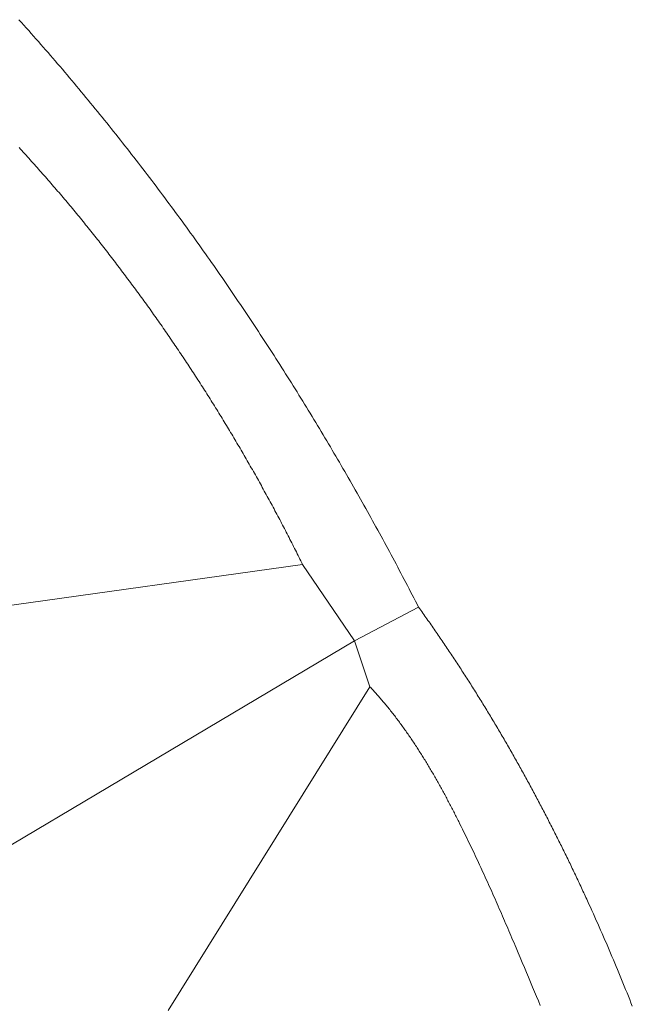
# Model space of a CAD drawing. Header units: millimetres. Extents: x -97041 to 284557, y -33528 to 335809.
# Tile 33 of 37: x 236043 to 265520, y 61053 to 108409. Entities that reach past the tile are written whole.
import ezdxf

# ---------------------------------------------------------------- set-up
doc = ezdxf.new("R2010")
doc.units = ezdxf.units.MM
doc.layers.add('GREEN', color=3, linetype='Continuous', lineweight=18)

msp = doc.modelspace()

# ---------------------------------------------------------------- linework, layer by layer
at = {"layer": 'GREEN'}
for points in [[(236005.213, 108409.404), (236123.224, 108278.207), (236241.023, 108146.837), (236358.61, 108015.296), (236475.985, 107883.585), (236593.148, 107751.704), (236710.099, 107619.654), (236826.838, 107487.436), (236943.365, 107355.05), (237059.681, 107222.499), (237175.784, 107089.782), (237291.675, 106956.901), (237407.354, 106823.855), (237522.822, 106690.647), (237638.077, 106557.277), (237753.12, 106423.745), (237867.952, 106290.053), (237982.571, 106156.202), (238096.978, 106022.192), (238211.174, 105888.024), (238325.158, 105753.699), (238438.929, 105619.217), (238552.489, 105484.581), (238665.836, 105349.79), (238778.972, 105214.845), (238891.896, 105079.747), (239004.607, 104944.498), (239117.107, 104809.097), (239229.395, 104673.546), (239341.471, 104537.846), (239453.335, 104401.997), (239564.987, 104266), (239676.427, 104129.857), (239787.655, 103993.567), (239898.671, 103857.132), (240009.475, 103720.553), (240120.067, 103583.83), (240230.447, 103446.965), (240340.616, 103309.957), (240450.572, 103172.809), (240560.316, 103035.52), (240669.848, 102898.093), (240779.169, 102760.526), (240888.277, 102622.823), (240997.174, 102484.982), (241105.858, 102347.005), (241214.331, 102208.894), (241322.592, 102070.648), (241430.64, 101932.268), (241538.477, 101793.756), (241646.102, 101655.113), (241753.514, 101516.338), (241860.715, 101377.434), (241967.704, 101238.4), (242074.481, 101099.238), (242181.046, 100959.948), (242287.399, 100820.532), (242393.54, 100680.99), (242499.47, 100541.323), (242605.187, 100401.531), (242710.692, 100261.617), (242815.985, 100121.58), (242921.067, 99981.421), (243025.936, 99841.142), (243130.593, 99700.743), (243235.039, 99560.224), (243339.273, 99419.588), (243443.294, 99278.834), (243547.104, 99137.963), (243650.701, 98996.977), (243754.087, 98855.876), (243857.261, 98714.661), (243960.223, 98573.333), (244062.973, 98431.892), (244165.511, 98290.34), (244267.837, 98148.678), (244369.951, 98006.905), (244471.853, 97865.024), (244573.543, 97723.034), (244675.022, 97580.937), (244776.288, 97438.734), (244877.342, 97296.425), (244978.185, 97154.012), (245078.815, 97011.494), (245179.234, 96868.874), (245279.44, 96726.151), (245379.435, 96583.327), (245479.218, 96440.403), (245578.789, 96297.378), (245678.148, 96154.255), (245777.294, 96011.034), (245876.229, 95867.716), (245974.953, 95724.302), (246073.464, 95580.792), (246171.763, 95437.187), (246269.85, 95293.489), (246367.725, 95149.697), (246465.389, 95005.814), (246562.84, 94861.839), (246660.08, 94717.774), (246757.107, 94573.62), (246853.923, 94429.376), (246950.526, 94285.045), (247046.918, 94140.627), (247143.098, 93996.122), (247239.066, 93851.533), (247334.822, 93706.859), (247430.366, 93562.101), (247525.698, 93417.26), (247620.818, 93272.337), (247715.726, 93127.334), (247810.423, 92982.249), (247904.907, 92837.086), (247999.179, 92691.844), (248093.24, 92546.524), (248187.088, 92401.127), (248280.725, 92255.654), (248374.15, 92110.106), (248467.363, 91964.484), (248560.363, 91818.788), (248653.152, 91673.019), (248745.729, 91527.179), (248838.094, 91381.267), (248930.248, 91235.286), (249022.189, 91089.235), (249113.918, 90943.115), (249205.435, 90796.928), (249296.741, 90650.675), (249387.834, 90504.355), (249478.716, 90357.97), (249569.386, 90211.521), (249659.843, 90065.008), (249750.089, 89918.433), (249840.123, 89771.796), (249929.945, 89625.098), (250019.555, 89478.341), (250108.953, 89331.524), (250198.14, 89184.648), (250287.114, 89037.715), (250375.876, 88890.726), (250464.427, 88743.681), (250552.765, 88596.58), (250640.892, 88449.426), (250728.806, 88302.218), (250816.509, 88154.958), (250904, 88007.646), (250991.279, 87860.284), (251078.346, 87712.871), (251165.201, 87565.41), (251251.844, 87417.9), (251338.276, 87270.343), (251424.495, 87122.739), (251510.502, 86975.089), (251596.298, 86827.395), (251681.882, 86679.657), (251767.253, 86531.875), (251852.413, 86384.052), (251937.361, 86236.186), (252022.097, 86088.28), (252106.621, 85940.335), (252190.933, 85792.35), (252275.033, 85644.327), (252358.921, 85496.267), (252442.598, 85348.17), (252526.062, 85200.038), (252609.315, 85051.872), (252692.355, 84903.671), (252775.184, 84755.437), (252857.801, 84607.171), (252940.206, 84458.874), (253022.399, 84310.546), (253104.38, 84162.188), (253186.149, 84013.802), (253267.707, 83865.387), (253349.052, 83716.946), (253430.185, 83568.478), (253511.107, 83419.985), (253591.817, 83271.467), (253672.314, 83122.925), (253752.6, 82974.361), (253832.674, 82825.774), (253912.536, 82677.166), (253992.186, 82528.537), (254071.624, 82379.89), (254150.851, 82231.223), (254229.865, 82082.538), (254308.668, 81933.837), (254387.258, 81785.119), (254465.637, 81636.386), (254543.804, 81487.638), (254621.759, 81338.877), (254699.502, 81190.103), (254777.033, 81041.317), (254854.352, 80892.52), (254931.459, 80743.713), (255008.355, 80594.896), (255085.038, 80446.07), (255161.51, 80297.237), (255237.769, 80148.397)], [(249656.016, 82204.832), (249613.338, 82291.303), (249570.544, 82377.766), (249527.635, 82464.222), (249484.61, 82550.67), (249441.469, 82637.109), (249398.213, 82723.54), (249354.842, 82809.962), (249311.356, 82896.375), (249267.755, 82982.778), (249224.039, 83069.17), (249180.208, 83155.552), (249136.263, 83241.924), (249092.203, 83328.283), (249048.028, 83414.632), (249003.74, 83500.968), (248959.337, 83587.292), (248914.82, 83673.603), (248870.189, 83759.9), (248825.444, 83846.184), (248780.585, 83932.455), (248735.613, 84018.711), (248690.527, 84104.952), (248645.328, 84191.178), (248600.015, 84277.389), (248554.589, 84363.584), (248509.05, 84449.762), (248463.398, 84535.925), (248417.634, 84622.07), (248371.756, 84708.197), (248325.766, 84794.308), (248279.663, 84880.4), (248233.448, 84966.473), (248187.121, 85052.528), (248140.682, 85138.563), (248094.13, 85224.579), (248047.466, 85310.575), (248000.691, 85396.55), (247953.804, 85482.505), (247906.805, 85568.438), (247859.694, 85654.35), (247812.473, 85740.24), (247765.14, 85826.108), (247717.695, 85911.954), (247670.14, 85997.776), (247622.474, 86083.575), (247574.696, 86169.35), (247526.809, 86255.101), (247478.81, 86340.827), (247430.701, 86426.528), (247382.482, 86512.205), (247334.152, 86597.855), (247285.712, 86683.48), (247237.162, 86769.078), (247188.502, 86854.649), (247139.732, 86940.193), (247090.853, 87025.709), (247041.864, 87111.198), (246992.765, 87196.658), (246943.557, 87282.09), (246894.24, 87367.492), (246844.814, 87452.865), (246795.278, 87538.208), (246745.634, 87623.521), (246695.88, 87708.804), (246646.018, 87794.055), (246596.048, 87879.275), (246545.969, 87964.463), (246495.781, 88049.62), (246445.485, 88134.744), (246395.081, 88219.834), (246344.569, 88304.892), (246293.95, 88389.916), (246243.222, 88474.906), (246192.386, 88559.862), (246141.443, 88644.783), (246090.393, 88729.669), (246039.235, 88814.519), (245987.97, 88899.333), (245936.597, 88984.112), (245885.118, 89068.853), (245833.532, 89153.558), (245781.838, 89238.225), (245730.039, 89322.854), (245678.132, 89407.445), (245626.119, 89491.998), (245574, 89576.512), (245521.774, 89660.986), (245469.443, 89745.421), (245417.005, 89829.816), (245364.461, 89914.17), (245311.812, 89998.484), (245259.057, 90082.756), (245206.196, 90166.987), (245153.23, 90251.175), (245100.158, 90335.322), (245046.981, 90419.426), (244993.699, 90503.487), (244940.313, 90587.504), (244886.821, 90671.477), (244833.224, 90755.407), (244779.523, 90839.291), (244725.717, 90923.131), (244671.806, 91006.925), (244617.791, 91090.674), (244563.672, 91174.377), (244509.449, 91258.033), (244455.122, 91341.642), (244400.691, 91425.204), (244346.156, 91508.718), (244291.517, 91592.185), (244236.775, 91675.602), (244181.93, 91758.972), (244126.981, 91842.292), (244071.929, 91925.562), (244016.773, 92008.783), (243961.515, 92091.954), (243906.154, 92175.074), (243850.69, 92258.142), (243795.123, 92341.16), (243739.454, 92424.125), (243683.682, 92507.039), (243627.808, 92589.9), (243571.832, 92672.708), (243515.754, 92755.463), (243459.573, 92838.164), (243403.291, 92920.811), (243346.907, 93003.403), (243290.422, 93085.941), (243233.834, 93168.424), (243177.146, 93250.851), (243120.356, 93333.222), (243063.464, 93415.537), (243006.472, 93497.795), (242949.379, 93579.996), (242892.185, 93662.14), (242834.89, 93744.225), (242777.494, 93826.253), (242719.998, 93908.222), (242662.401, 93990.132), (242604.704, 94071.983), (242546.907, 94153.773), (242489.01, 94235.504), (242431.013, 94317.175), (242372.916, 94398.784), (242314.719, 94480.332), (242256.422, 94561.819), (242198.026, 94643.244), (242139.531, 94724.606), (242080.936, 94805.906), (242022.242, 94887.142), (241963.449, 94968.315), (241904.557, 95049.424), (241845.566, 95130.469), (241786.476, 95211.449), (241727.288, 95292.364), (241668.001, 95373.214), (241608.616, 95453.998), (241549.132, 95534.715), (241489.55, 95615.367), (241429.87, 95695.951), (241370.093, 95776.468), (241310.217, 95856.917), (241250.243, 95937.299), (241190.172, 96017.612), (241130.004, 96097.856), (241069.738, 96178.031), (241009.375, 96258.136), (240948.914, 96338.172), (240888.356, 96418.137), (240827.702, 96498.031), (240766.951, 96577.855), (240706.103, 96657.606), (240645.158, 96737.287), (240584.117, 96816.894), (240522.979, 96896.43), (240461.745, 96975.892), (240400.415, 97055.281), (240338.989, 97134.596), (240277.466, 97213.837), (240215.849, 97293.004), (240154.135, 97372.096), (240092.325, 97451.112), (240030.421, 97530.053), (239968.42, 97608.918), (239906.325, 97687.707), (239844.134, 97766.419), (239781.848, 97845.054), (239719.468, 97923.611), (239656.992, 98002.09), (239594.422, 98080.491), (239531.757, 98158.814), (239468.998, 98237.057), (239406.144, 98315.221), (239343.196, 98393.305), (239280.154, 98471.31), (239217.018, 98549.233), (239153.788, 98627.076), (239090.464, 98704.837), (239027.046, 98782.517), (238963.534, 98860.114), (238899.93, 98937.63), (238836.232, 99015.062), (238772.44, 99092.411), (238708.555, 99169.677), (238644.578, 99246.859), (238580.507, 99323.956), (238516.344, 99400.969), (238452.088, 99477.897), (238387.739, 99554.739), (238323.298, 99631.495), (238258.764, 99708.166), (238194.139, 99784.749), (238129.421, 99861.246), (238064.611, 99937.655), (237999.709, 100013.977), (237934.715, 100090.21), (237869.63, 100166.355), (237804.453, 100242.411), (237739.184, 100318.378), (237673.824, 100394.255), (237608.373, 100470.043), (237542.831, 100545.74), (237477.198, 100621.346), (237411.474, 100696.861), (237345.659, 100772.284), (237279.753, 100847.616), (237213.757, 100922.856), (237147.67, 100998.002), (237081.493, 101073.056), (237015.226, 101148.016), (236948.868, 101222.883), (236882.421, 101297.655), (236815.883, 101372.333), (236749.256, 101446.916), (236682.539, 101521.404), (236615.733, 101595.796), (236548.837, 101670.092), (236481.852, 101744.292), (236414.777, 101818.394), (236347.614, 101892.4), (236280.361, 101966.308), (236213.02, 102040.118), (236145.59, 102113.83), (236078.071, 102187.443), (236010.463, 102260.957)], [(249656.016, 82204.832), (234967.191, 80148.397)], [(252153.116, 78532.626), (249656.016, 82204.832)], [(255237.769, 80148.397), (252153.116, 78532.626)], [(255237.769, 80148.397), (255288.09, 80078.492), (255338.324, 80008.535), (255388.471, 79938.526), (255438.532, 79868.464), (255488.508, 79798.35), (255538.397, 79728.184), (255588.2, 79657.966), (255637.917, 79587.695), (255687.549, 79517.373), (255737.095, 79447), (255786.556, 79376.574), (255835.931, 79306.097), (255885.221, 79235.569), (255934.425, 79164.989), (255983.545, 79094.358), (256032.579, 79023.676), (256081.529, 78952.943), (256130.394, 78882.158), (256179.174, 78811.323), (256227.869, 78740.437), (256276.48, 78669.5), (256325.007, 78598.513), (256373.449, 78527.475), (256421.808, 78456.387), (256470.082, 78385.248), (256518.272, 78314.06), (256566.378, 78242.821), (256614.401, 78171.532), (256662.34, 78100.193), (256710.195, 78028.804), (256757.967, 77957.366), (256805.655, 77885.877), (256853.261, 77814.34), (256900.783, 77742.753), (256948.222, 77671.116), (256995.578, 77599.43), (257042.851, 77527.695), (257090.042, 77455.911), (257137.15, 77384.078), (257184.175, 77312.196), (257231.118, 77240.266), (257277.979, 77168.286), (257324.757, 77096.258), (257371.454, 77024.182), (257418.068, 76952.057), (257464.6, 76879.883), (257511.051, 76807.662), (257557.42, 76735.392), (257603.707, 76663.074), (257649.913, 76590.709), (257696.037, 76518.295), (257742.08, 76445.834), (257788.042, 76373.325), (257833.923, 76300.769), (257879.723, 76228.165), (257925.442, 76155.514), (257971.08, 76082.815), (258016.638, 76010.07), (258062.114, 75937.277), (258107.511, 75864.437), (258152.827, 75791.551), (258198.063, 75718.617), (258243.218, 75645.637), (258288.294, 75572.61), (258333.29, 75499.537), (258378.206, 75426.417), (258423.042, 75353.251), (258467.798, 75280.039), (258512.475, 75206.781), (258557.072, 75133.476), (258601.59, 75060.126), (258646.029, 74986.73), (258690.389, 74913.288), (258734.669, 74839.801), (258778.871, 74766.268), (258822.994, 74692.689), (258867.038, 74619.065), (258911.004, 74545.396), (258954.891, 74471.682), (258998.7, 74397.922), (259042.43, 74324.118), (259086.082, 74250.268), (259129.656, 74176.374), (259173.152, 74102.435), (259216.57, 74028.452), (259259.911, 73954.424), (259303.173, 73880.352), (259346.358, 73806.235), (259389.466, 73732.074), (259432.496, 73657.869), (259475.449, 73583.62), (259518.325, 73509.327), (259561.123, 73434.991), (259603.845, 73360.61), (259646.49, 73286.186), (259689.058, 73211.718), (259731.549, 73137.207), (259773.964, 73062.652), (259816.303, 72988.055), (259858.565, 72913.414), (259900.751, 72838.729), (259942.86, 72764.002), (259984.894, 72689.232), (260026.851, 72614.42), (260068.733, 72539.564), (260110.539, 72464.666), (260152.27, 72389.726), (260193.925, 72314.743), (260235.504, 72239.718), (260277.008, 72164.65), (260318.437, 72089.54), (260359.791, 72014.389), (260401.07, 71939.195), (260442.274, 71863.96), (260483.403, 71788.683), (260524.457, 71713.364), (260565.437, 71638.003), (260606.342, 71562.602), (260647.173, 71487.158), (260687.93, 71411.674), (260728.612, 71336.148), (260769.22, 71260.582), (260809.755, 71184.974), (260850.215, 71109.325), (260890.602, 71033.636), (260930.915, 70957.906), (260971.154, 70882.135), (261011.32, 70806.324), (261051.413, 70730.473), (261091.432, 70654.581), (261131.378, 70578.649), (261171.251, 70502.677), (261211.051, 70426.664), (261250.779, 70350.612), (261290.433, 70274.52), (261330.015, 70198.388), (261369.524, 70122.217), (261408.961, 70046.006), (261448.326, 69969.756), (261487.618, 69893.466), (261526.838, 69817.137), (261565.986, 69740.769), (261605.063, 69664.361), (261644.067, 69587.915), (261683, 69511.43), (261721.861, 69434.906), (261760.65, 69358.343), (261799.369, 69281.742), (261838.015, 69205.103), (261876.591, 69128.424), (261915.095, 69051.708), (261953.529, 68974.953), (261991.892, 68898.161), (262030.183, 68821.33), (262068.405, 68744.461), (262106.555, 68667.554), (262144.635, 68590.61), (262182.645, 68513.628), (262220.584, 68436.609), (262258.453, 68359.552), (262296.253, 68282.457), (262333.982, 68205.326), (262371.641, 68128.157), (262409.23, 68050.951), (262446.75, 67973.708), (262484.201, 67896.429), (262521.582, 67819.112), (262558.893, 67741.759), (262596.135, 67664.369), (262633.308, 67586.943), (262670.412, 67509.48), (262707.448, 67431.981), (262744.414, 67354.446), (262781.311, 67276.875), (262818.14, 67199.268), (262854.901, 67121.624), (262891.593, 67043.945), (262928.216, 66966.23), (262964.772, 66888.48), (263001.259, 66810.694), (263037.678, 66732.872), (263074.029, 66655.015), (263110.313, 66577.123), (263146.529, 66499.196), (263182.677, 66421.234), (263218.758, 66343.236), (263254.771, 66265.204), (263290.717, 66187.137), (263326.596, 66109.036), (263362.408, 66030.899), (263398.152, 65952.729), (263433.83, 65874.523), (263504.986, 65718.01), (263575.875, 65561.36), (263646.499, 65404.575), (263716.858, 65247.655), (263786.953, 65090.6), (263856.785, 64933.412), (263926.356, 64776.092), (263995.664, 64618.639), (264064.712, 64461.056), (264133.501, 64303.342), (264202.031, 64145.498), (264270.302, 63987.525), (264338.316, 63829.425), (264406.074, 63671.197), (264473.576, 63512.843), (264540.824, 63354.362), (264607.818, 63195.757), (264674.558, 63037.027), (264741.046, 62878.174), (264807.283, 62719.199), (264873.269, 62560.101), (264939.005, 62400.882), (265004.492, 62241.542), (265069.731, 62082.083), (265134.723, 61922.505), (265199.468, 61762.808), (265263.967, 61602.995), (265328.222, 61443.064), (265392.232, 61283.018), (265455.999, 61122.857), (265519.524, 60962.581)], [(252153.116, 78532.626), (223216.131, 61346.701)], [(252887.557, 76329.302), (252153.116, 78532.626)], [(252887.557, 76329.302), (243192.933, 60759.148)], [(261089.853, 60990.945), (260997.587, 61213.398), (260905.151, 61435.906), (260812.564, 61658.482), (260719.848, 61881.138), (260621.581, 62116.921), (260523.173, 62352.788), (260424.603, 62588.72), (260325.852, 62824.694), (260226.898, 63060.69), (260127.722, 63296.688), (260028.304, 63532.666), (259928.622, 63768.604), (259878.677, 63886.551), (259828.658, 64004.481), (259778.563, 64122.389), (259728.39, 64240.275), (259678.136, 64358.135), (259627.798, 64475.967), (259577.375, 64593.767), (259526.863, 64711.534), (259476.26, 64829.265), (259425.564, 64946.958), (259374.771, 65064.608), (259323.88, 65182.215), (259272.888, 65299.775), (259221.792, 65417.286), (259170.59, 65534.746), (259119.279, 65652.151), (259067.857, 65769.498), (259016.321, 65886.787), (258964.669, 66004.013), (258912.898, 66121.174), (258861.006, 66238.268), (258808.99, 66355.291), (258756.847, 66472.243), (258704.575, 66589.118), (258652.172, 66705.916), (258599.635, 66822.634), (258546.962, 66939.268), (258494.149, 67055.817), (258441.195, 67172.278), (258388.096, 67288.647), (258334.851, 67404.923), (258281.457, 67521.103), (258227.911, 67637.185), (258174.211, 67753.165), (258120.354, 67869.041), (258066.337, 67984.81), (258012.159, 68100.471), (257957.817, 68216.019), (257903.307, 68331.454), (257848.628, 68446.771), (257793.777, 68561.969), (257738.752, 68677.045), (257683.55, 68791.996), (257628.168, 68906.819), (257572.604, 69021.513), (257516.855, 69136.074), (257460.92, 69250.5), (257404.794, 69364.788), (257345.814, 69484.317), (257286.615, 69603.684), (257227.191, 69722.88), (257167.535, 69841.896), (257137.617, 69901.333), (257107.638, 69960.723), (257077.598, 70020.064), (257047.495, 70079.354), (257017.328, 70138.593), (256987.097, 70197.779), (256956.801, 70256.912), (256926.438, 70315.991), (256896.008, 70375.013), (256865.51, 70433.979), (256834.942, 70492.887), (256804.305, 70551.737), (256773.597, 70610.526), (256742.817, 70669.254), (256711.964, 70727.921), (256681.038, 70786.524), (256650.037, 70845.062), (256618.961, 70903.536), (256587.809, 70961.943), (256556.579, 71020.282), (256525.272, 71078.554), (256493.885, 71136.755), (256462.418, 71194.886), (256430.87, 71252.945), (256399.241, 71310.931), (256367.529, 71368.843), (256335.733, 71426.681), (256303.853, 71484.442), (256271.887, 71542.126), (256239.835, 71599.732), (256207.696, 71657.259), (256175.469, 71714.705), (256143.152, 71772.07), (256110.746, 71829.352), (256078.249, 71886.551), (256045.66, 71943.665), (256012.979, 72000.694), (255980.203, 72057.636), (255947.334, 72114.49), (255914.369, 72171.254), (255881.307, 72227.929), (255848.149, 72284.513), (255814.892, 72341.005), (255781.536, 72397.404), (255748.08, 72453.708), (255714.524, 72509.917), (255680.865, 72566.029), (255647.104, 72622.044), (255613.24, 72677.961), (255579.27, 72733.777), (255545.196, 72789.493), (255511.015, 72845.107), (255476.727, 72900.619), (255442.331, 72956.026), (255407.825, 73011.328), (255373.21, 73066.525), (255338.484, 73121.614), (255303.646, 73176.594), (255268.696, 73231.466), (255233.632, 73286.227), (255198.453, 73340.877), (255163.159, 73395.414), (255127.749, 73449.837), (255092.222, 73504.146), (255056.576, 73558.339), (255020.811, 73612.416), (254984.927, 73666.374), (254948.921, 73720.213), (254912.794, 73773.933), (254876.544, 73827.531), (254840.171, 73881.007), (254803.673, 73934.36), (254767.049, 73987.588), (254730.3, 74040.691), (254693.423, 74093.668), (254656.418, 74146.517), (254619.284, 74199.237), (254582.02, 74251.828), (254544.625, 74304.288), (254507.098, 74356.616), (254469.439, 74408.811), (254431.646, 74460.872), (254393.719, 74512.798), (254355.656, 74564.588), (254317.457, 74616.24), (254279.121, 74667.755), (254240.646, 74719.13), (254202.033, 74770.365), (254163.28, 74821.458), (254124.386, 74872.408), (254085.35, 74923.215), (254046.171, 74973.877), (254006.849, 75024.394), (253967.382, 75074.763), (253927.77, 75124.985), (253888.012, 75175.057), (253848.106, 75224.98), (253808.052, 75274.751), (253767.85, 75324.37), (253727.497, 75373.836), (253686.994, 75423.147), (253646.338, 75472.303), (253605.53, 75521.302), (253564.569, 75570.144), (253523.453, 75618.827), (253482.182, 75667.35), (253440.754, 75715.713), (253399.169, 75763.913), (253357.426, 75811.951), (253315.524, 75859.825), (253273.462, 75907.533), (253231.239, 75955.075), (253188.855, 76002.451), (253146.307, 76049.657), (253103.597, 76096.695), (253060.721, 76143.561), (253017.681, 76190.257), (252974.474, 76236.779), (252931.1, 76283.128), (252887.557, 76329.302)]]:
    msp.add_lwpolyline(points, dxfattribs=at)

doc.saveas('drawing.dxf')
